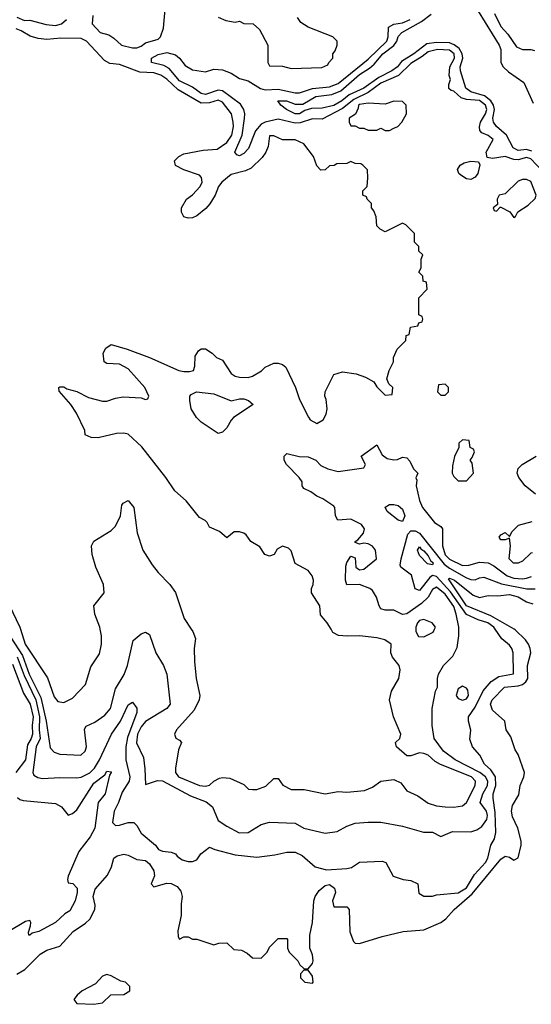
# Model space of a CAD drawing. Header units: inches. Extents: x 2671394 to 2765652, y 830470 to 955458.
# Tile 39 of 256: x 2702023 to 2704412, y 848247 to 852850. Entities that reach past the tile are written whole.
import ezdxf

# ---------------------------------------------------------------- set-up
doc = ezdxf.new("R2010")
doc.units = ezdxf.units.IN
doc.header["$MEASUREMENT"] = 0
doc.layers.add('C7804', color=7, linetype='Continuous')
doc.layers.add('C7805', color=7, linetype='Continuous')

msp = doc.modelspace()

# ---------------------------------------------------------------- linework, layer by layer
at = {"layer": 'C7804', "color": 2}
for points, elevation in [([(2701981.3, 849961.3), (2702036.9, 849876.9), (2702067.5, 849790), (2702121.2, 849681.2), (2702146.7, 849570), (2702165.7, 849445.7), (2702184.9, 849424.9), (2702210, 849415.5), (2702309.3, 849410.7), (2702329.2, 849430), (2702334.5, 849450), (2702326.3, 849533.7), (2702333.2, 849546.8), (2702373.8, 849566.2), (2702421.2, 849598.8), (2702446.6, 849630), (2702470, 849722), (2702511.5, 849788.5), (2702526, 849830), (2702552.7, 849947.3), (2702590, 849978.8), (2702610, 849986), (2702630, 849976), (2702658.8, 849890), (2702694.8, 849830), (2702710.5, 849790.5), (2702726, 849650), (2702710.4, 849629.6), (2702610, 849569.3), (2702590, 849543.7), (2702573.7, 849510), (2702568.9, 849468.9), (2702601, 849401), (2702607.9, 849347.9), (2702610, 849274), (2702666.7, 849293.3), (2702690, 849291.6), (2702820.9, 849220.9), (2702893.2, 849193.2), (2702923.1, 849170), (2702950, 849106.8), (2702990, 849079.1), (2703048.5, 849048.5), (2703090, 849050.6), (2703150, 849086.8), (2703190, 849098.8), (2703310, 849094), (2703350.5, 849070.5), (2703450, 849047.3), (2703505.6, 849054.4), (2703550, 849078.8), (2703590, 849094), (2703650, 849098.8), (2703710, 849098.8), (2703810, 849079.1), (2703908.4, 849051.6), (2703950, 849052), (2703990, 849032), (2704044.7, 849055.3), (2704130, 849052.7), (2704157.7, 849062.3), (2704181.4, 849078.6), (2704204.2, 849110), (2704207.7, 849130), (2704202.7, 849150), (2704173.3, 849190), (2704185.1, 849230), (2704206.8, 849270), (2704208.8, 849290), (2704198, 849310), (2704171.1, 849331.1), (2704056.2, 849390), (2704002, 849430), (2703958, 849490), (2703949.4, 849550), (2703949, 849630), (2703965.2, 849710), (2703973.2, 849730), (2703974, 849770), (2703979, 849790), (2704002, 849830), (2704046, 849874), (2704065.4, 849914.6), (2704073, 849970), (2704072.8, 850000)], 10), ([(2702010, 848387.5), (2702048, 848410), (2702119.1, 848480.9), (2702150, 848499.6), (2702210, 848518.4), (2702273.1, 848586.9), (2702330, 848625.5), (2702350, 848644.9), (2702374.7, 848690), (2702376.3, 848710), (2702366, 848750), (2702375.2, 848784.8), (2702432.6, 848850), (2702451.3, 848890), (2702462.7, 848930), (2702478.6, 848941.4), (2702510, 848947.9), (2702530, 848943.6), (2702570, 848924.2), (2702610, 848919), (2702630, 848903.6), (2702650.2, 848870), (2702652, 848847.9), (2702637.4, 848810), (2702650, 848795.3), (2702710, 848813.8), (2702730, 848811.1), (2702758.1, 848798.1), (2702775.9, 848775.9), (2702781.5, 848750), (2702776.7, 848716.7), (2702777.3, 848662.7), (2702761.6, 848590), (2702762.8, 848562.8), (2702770, 848552), (2702790, 848562), (2702810, 848562), (2702830, 848551.3), (2702850, 848551.3), (2702930, 848524.7), (2702952.7, 848532.7), (2702990, 848534), (2703023.6, 848503.6), (2703059.6, 848499.6), (2703085.4, 848485.4), (2703110, 848464.7), (2703150, 848462), (2703178, 848490), (2703190, 848514), (2703230, 848554), (2703270, 848554), (2703274, 848550), (2703274, 848510), (2703282, 848490), (2703322, 848450), (2703331.6, 848431.6), (2703350, 848414), (2703370, 848412), (2703390, 848438), (2703393, 848450), (2703390, 848478), (2703377.2, 848510), (2703377.2, 848570), (2703390.9, 848629.1), (2703396, 848730), (2703402, 848750), (2703421, 848778.9), (2703450, 848802.8), (2703470, 848806.7), (2703493.7, 848790), (2703497.6, 848770), (2703483.7, 848730), (2703490, 848702), (2703550, 848702), (2703562, 848690), (2703565.4, 848585.4), (2703581, 848541), (2703590, 848532), (2703610, 848531.3), (2703716, 848564), (2703813.1, 848586.9), (2703910, 848594.3), (2703989.5, 848630), (2704013.4, 848646.6), (2704051.1, 848690), (2704136.2, 848763.8), (2704270, 848925.3), (2704290, 848939.1), (2704310, 848934.8), (2704330, 848920.7), (2704350, 848931.3), (2704364.5, 848990), (2704364.5, 849010), (2704349.4, 849070), (2704323.8, 849123.8), (2704318.9, 849150), (2704324.4, 849175.6), (2704354.2, 849225.8), (2704359.8, 849270), (2704377.3, 849310), (2704379.8, 849330), (2704350, 849414), (2704335.9, 849435.9), (2704316.6, 849496.6), (2704294, 849530), (2704288.7, 849570), (2704230, 849621.2), (2704220.7, 849650), (2704229.5, 849670), (2704286.6, 849730), (2704350, 849735.2), (2704370, 849741.8), (2704385.6, 849754.4), (2704395.1, 849770), (2704394.2, 849830), (2704409.6, 849890), (2704407, 849910), (2704399.3, 849930), (2704384.5, 849950), (2704337.2, 849997.2), (2704332.3, 850000)], 2), ([(2702011.4, 849871.4), (2702044.4, 849784.4), (2702097.9, 849670), (2702116, 849590), (2702113.9, 849530), (2702118.2, 849490), (2702100.7, 849450), (2702084, 849330), (2702090, 849318), (2702107.5, 849307.5), (2702130, 849302.8), (2702210, 849307.3), (2702290, 849304.9), (2702310, 849308), (2702350, 849328.8), (2702372.4, 849350), (2702395.4, 849390), (2702451.2, 849510), (2702493.6, 849570), (2702530, 849646.8), (2702550, 849658.8), (2702570, 849631.3), (2702570.3, 849610.3), (2702526.7, 849493.3), (2702519.2, 849450), (2702519.2, 849390), (2702537, 849310), (2702534, 849290), (2702501.4, 849238.6), (2702484.4, 849190), (2702463.8, 849150), (2702456, 849096), (2702470, 849082.8), (2702490, 849084), (2702530, 849096), (2702556, 849096), (2702570, 849082), (2702590, 849046.8), (2702658, 848990), (2702671, 848971), (2702690, 848962), (2702730, 848958), (2702750, 848951), (2702758.8, 848938.8), (2702782, 848922), (2702810, 848914), (2702830, 848914.8), (2702850, 848922.8), (2702869.4, 848950.6), (2702910, 848982), (2702934, 848970), (2703030, 848944.9), (2703130, 848934), (2703215.1, 848944.9), (2703270, 848957.3), (2703310, 848958.8), (2703342.5, 848942.5), (2703402, 848890), (2703455.3, 848875.3), (2703550, 848881), (2703572.9, 848887.1), (2703610, 848911), (2703715.3, 848915.3), (2703732, 848910), (2703766.4, 848846.4), (2703814, 848830), (2703850, 848826), (2703882, 848810), (2703886, 848766), (2703910, 848752), (2703950, 848752), (2703970, 848758), (2704070, 848767.7), (2704110, 848791), (2704146.3, 848853.7), (2704198.4, 848910), (2704209.5, 848930), (2704222.9, 848990), (2704239.5, 849020.5), (2704246.3, 849050), (2704243, 849143), (2704234.5, 849210), (2704234.5, 849230), (2704246.2, 849270), (2704244.4, 849310), (2704222.9, 849342.9), (2704192.7, 849370), (2704171.7, 849411.7), (2704137.2, 849450), (2704125.6, 849485.6), (2704129.1, 849529.1), (2704119.3, 849570), (2704119.3, 849590), (2704150, 849636.3), (2704187.1, 849712.9), (2704224.4, 849755.6), (2704260.7, 849779.3), (2704328.9, 849791.1), (2704327, 849890), (2704320.9, 849910), (2704310, 849925.2), (2704274.9, 849954.9), (2704243.8, 850000)], 6), ([(2702027.4, 850000), (2702048.5, 849930), (2702153.2, 849773.2), (2702183.5, 849683.5), (2702202, 849662), (2702230, 849658), (2702270, 849678), (2702330, 849742), (2702355.5, 849824.5), (2702395.5, 849884.5), (2702405.2, 849930), (2702405.2, 849970), (2702399.2, 850000)], 14), ([(2702824.4, 850000), (2702831, 849990), (2702843.6, 849956.4), (2702838, 849910), (2702838.8, 849850), (2702847.3, 849770), (2702864.9, 849690), (2702861.6, 849670), (2702838.6, 849621.4), (2702756, 849530), (2702746, 849510), (2702751.6, 849491.6), (2702770, 849482), (2702778, 849470), (2702764, 849436), (2702751, 849350), (2702751, 849330), (2702764.7, 849310), (2702862, 849270), (2702890, 849266), (2702910, 849271.3), (2702929.3, 849290.7), (2702956.5, 849303.5), (2702970, 849306.8), (2703004.7, 849304.7), (2703070, 849274), (2703092, 849252), (2703110, 849251.3), (2703130, 849251.3), (2703172.9, 849267.1), (2703210, 849302), (2703230, 849302), (2703251.6, 849271.6), (2703290, 849251.3), (2703350.9, 849250.9), (2703450, 849231.3), (2703510, 849241), (2703550, 849238), (2703633.6, 849246.4), (2703670, 849262), (2703709.3, 849290.7), (2703770, 849298), (2703802, 849282), (2703830, 849244.7), (2703882, 849222), (2703930, 849186.7), (2703970, 849174.4), (2704009.5, 849170.5), (2704050, 849168.7), (2704090, 849174.9), (2704110, 849190.8), (2704149.4, 849270), (2704151.8, 849290), (2704132, 849310), (2703987.5, 849367.5), (2703962.3, 849382.3), (2703930.8, 849410.8), (2703910, 849419.6), (2703890, 849422.9), (2703850, 849409), (2703830, 849409), (2703782, 849450), (2703778, 849470), (2703798, 849490), (2703802, 849510), (2703769, 849590), (2703749.2, 849670), (2703759.3, 849710), (2703794, 849770), (2703799.5, 849810), (2703795.1, 849830), (2703764, 849870), (2703755.3, 849890), (2703758, 849930), (2703728, 849950), (2703690, 849959.5), (2703609.5, 849969.5), (2703552.5, 849967.5), (2703511.5, 849971.5), (2703485.3, 849985.3), (2703476.7, 850000)], 14), ([(2703873.2, 850000), (2703873.4, 849990), (2703885.8, 849965.8), (2703910, 849964), (2703954.2, 849985.8), (2703960, 850000)], 14), ([(2701990, 849837.3), (2702041, 849701), (2702072.2, 849650), (2702086, 849590), (2702080.8, 849550), (2702082.6, 849510), (2702077, 849490), (2702059.5, 849460.5), (2702050.2, 849390), (2702006, 849330)], 2), ([(2702013.5, 849213.5), (2702023.7, 849203.7), (2702038.8, 849198.8), (2702190, 849184.9), (2702218.8, 849170), (2702250, 849131.3), (2702270, 849138.8), (2702290, 849156), (2702370, 849280.5), (2702420.2, 849319.8), (2702430, 849336), (2702450, 849334), (2702451, 849330), (2702442, 849318), (2702423, 849230), (2702390.3, 849189.7), (2702373.7, 849070), (2702352.2, 849030), (2702299, 848961), (2702250, 848846), (2702246, 848830), (2702250, 848814), (2702271.6, 848811.6), (2702292, 848790), (2702292, 848770), (2702282, 848730), (2702256.9, 848683.1), (2702234, 848670), (2702191, 848629), (2702112.1, 848587.9), (2702081.4, 848578.6), (2702070, 848569.3), (2702066, 848570), (2702064, 848584), (2702074, 848614), (2702075.3, 848630), (2702070, 848638), (2702050, 848634), (2701970, 848585.1)], 2)]:
    msp.add_lwpolyline(points, dxfattribs=dict(at, elevation=elevation))
for points, elevation in [([(2704090, 849734), (2704070, 849722), (2704060.7, 849690), (2704070, 849676), (2704090, 849668.2), (2704110, 849674.8), (2704118.4, 849690), (2704115.6, 849715.6), (2704110, 849724)], 10), ([(2703370, 848406), (2703350, 848406), (2703334, 848390), (2703334, 848370), (2703354, 848350), (2703390, 848346), (2703393.2, 848350), (2703390, 848378)], 2), ([(2702430, 848386), (2702410, 848378), (2702377.1, 848342.9), (2702314.8, 848310), (2702291, 848290), (2702276, 848270), (2702290, 848251.3), (2702370, 848246.8), (2702410, 848254), (2702448.4, 848291.6), (2702510, 848292), (2702538, 848310), (2702538, 848330), (2702518, 848350), (2702495.3, 848355.3), (2702450, 848379.5)], 2)]:
    msp.add_lwpolyline(points, close=True, dxfattribs=dict(at, elevation=elevation))
at = {"layer": 'C7805', "color": 2}
for points, elevation in [([(2702364.7, 852870), (2702361, 852830), (2702398.8, 852790), (2702438.7, 852778.7), (2702463.1, 852763.1), (2702498, 852730), (2702550, 852718.8), (2702570, 852718.8), (2702590, 852726), (2702610, 852741), (2702670, 852758.8), (2702681.2, 852770), (2702694, 852810), (2702701.7, 852898.3)], 14), ([(2704414.9, 852234.9), (2704390, 852242.2), (2704350, 852238.7), (2704326.6, 852250), (2704295.4, 852310), (2704249.7, 852350), (2704234.8, 852370), (2704232.8, 852390), (2704239.4, 852430), (2704235, 852450), (2704222.8, 852470), (2704193.4, 852493.4), (2704130, 852511.9), (2704106.4, 852530), (2704081.8, 852610), (2704079.8, 852630), (2704091.9, 852670), (2704089, 852690), (2704074.8, 852714.8), (2704051.9, 852731.9), (2704030, 852741.1), (2703970, 852743.2), (2703923.8, 852736.2), (2703864.2, 852690), (2703806.4, 852653.6), (2703787, 852630), (2703761.3, 852610), (2703699.8, 852580.2), (2703630, 852529.8), (2703560.9, 852499.1), (2703527.7, 852470), (2703490, 852447.8), (2703436.2, 852436.2), (2703385.5, 852434.5), (2703354.9, 852425.1), (2703330, 852409.7), (2703310, 852409.7), (2703269, 852430), (2703242, 852450), (2703228, 852470), (2703269.6, 852470.4), (2703310, 852455.5), (2703345.4, 852454.6), (2703406, 852490), (2703480.1, 852499.9), (2703522.2, 852517.8), (2703610, 852593.6), (2703657, 852623), (2703678.6, 852641.4), (2703718.3, 852690), (2703770.8, 852729.2), (2703784.4, 852750), (2703790, 852770.5), (2703807.3, 852790), (2703899.4, 852840.6), (2703944.6, 852875.4)], 6), ([(2704163.1, 852890), (2704261.5, 852730), (2704268.9, 852710), (2704270.3, 852650), (2704280.3, 852630), (2704305.2, 852605.2), (2704376.3, 852556.3), (2704420, 852460)], 6), ([(2704239.3, 852879.3), (2704270, 852818), (2704302, 852782), (2704343.5, 852723.5), (2704370, 852711), (2704410, 852710.8), (2704426.4, 852706.4)], 10), ([(2702010, 852861), (2702046.4, 852846.4), (2702070, 852847.3), (2702147.2, 852827.2), (2702190, 852823), (2702218, 852830), (2702242, 852850)], 14), ([(2704462.8, 852142.8), (2704410, 852199.3), (2704390, 852205.3), (2704350, 852194.4), (2704330, 852196.1), (2704290, 852209.7), (2704230, 852200.7), (2704205.6, 852205.6), (2704201.2, 852230), (2704233.2, 852290), (2704210, 852309), (2704181.2, 852321.2), (2704172.1, 852332.1), (2704169.3, 852349.3), (2704174, 852370), (2704198.3, 852410), (2704204, 852430), (2704197.3, 852450), (2704170, 852472.2), (2704110, 852476.4), (2704084.7, 852484.7), (2704050, 852515.3), (2704038, 852518), (2704027.3, 852527.3), (2704027.3, 852547.3), (2704035.3, 852570), (2704029, 852589), (2704031.3, 852630), (2704053.1, 852670), (2704052, 852690), (2704030, 852706.6), (2703974, 852710), (2703930, 852699.8), (2703903.1, 852676.9), (2703850, 852645.3), (2703791.7, 852588.3), (2703710, 852553.6), (2703650.1, 852509.9), (2703583.5, 852476.5), (2703530, 852433.8), (2703435.2, 852384.8), (2703390, 852386.2), (2703332.4, 852367.6), (2703310, 852366.2), (2703230, 852384.4), (2703170, 852371.3), (2703150, 852361.7), (2703123.6, 852330), (2703091.8, 852248.2), (2703070, 852224.2), (2703050, 852214), (2703037.5, 852217.5), (2703027.3, 852230), (2703061.4, 852310), (2703072.5, 852387.5), (2703074.8, 852410), (2703070, 852429.2), (2703054.5, 852454.5), (2702970, 852516.8), (2702950, 852520.3), (2702890, 852500.3), (2702870, 852505), (2702830, 852534.7), (2702770, 852564.2), (2702721.6, 852621.6), (2702695.9, 852635.9), (2702638, 852650), (2702638, 852658), (2702639, 852670), (2702670, 852686.4), (2702710, 852696), (2702750, 852684.9), (2702770, 852670.4), (2702796.3, 852636.3), (2702830, 852615.5), (2702890, 852606.5), (2702930, 852618.7), (2702970, 852615.3), (2703010, 852599.5), (2703050, 852575.3), (2703090, 852563.7), (2703148.3, 852528.3), (2703170, 852522), (2703230, 852524.7), (2703310, 852507.2), (2703330, 852507.1), (2703390, 852528.2), (2703470, 852535.6), (2703510, 852551.2), (2703650, 852665.3), (2703737.3, 852750), (2703743.5, 852770), (2703744.7, 852815.3), (2703770, 852828.7), (2703810, 852834.9), (2703846.6, 852850)], 10), ([(2702950, 852862), (2702985.4, 852845.4), (2703030, 852838), (2703050, 852842), (2703070, 852832), (2703114, 852830), (2703143.6, 852803.6), (2703182, 852730), (2703182, 852650), (2703190, 852634), (2703250, 852632), (2703290, 852622), (2703434.6, 852625.4), (2703462, 852638), (2703466, 852650), (2703486, 852670), (2703486, 852690), (2703496.4, 852703.6), (2703506, 852730), (2703506, 852750), (2703486, 852770), (2703370, 852815.3), (2703336.4, 852836.4), (2703320.4, 852860.4)], 14), ([(2703476.7, 850000), (2703459.3, 850030), (2703427.2, 850067.2), (2703425.2, 850110), (2703385.2, 850170), (2703385.2, 850190), (2703394, 850210), (2703395.3, 850230), (2703388.7, 850250), (2703370, 850275.3), (2703310, 850308), (2703290, 850366), (2703279, 850379), (2703250, 850388), (2703225.4, 850374.6), (2703211.1, 850348.9), (2703190, 850342), (2703168, 850350), (2703144.7, 850384.7), (2703102, 850410), (2703081.2, 850441.2), (2703070, 850449), (2703050, 850455.3), (2703024.7, 850455.3), (2702990, 850428), (2702956.4, 850456.4), (2702910, 850478), (2702899, 850499), (2702888.9, 850508.9), (2702862, 850522), (2702800.2, 850600.2), (2702747.6, 850647.6), (2702706, 850710), (2702592.8, 850852.8), (2702530, 850912.7), (2702510, 850917.2), (2702474.6, 850914.6), (2702390, 850895.3), (2702356.4, 850896.4), (2702328.9, 850908.9), (2702328, 850930), (2702288, 851010), (2702262, 851050), (2702207.3, 851112.7), (2702206, 851130), (2702210, 851134), (2702230, 851134), (2702243.6, 851123.6), (2702290, 851111), (2702343.8, 851083.8), (2702410, 851066.8), (2702430, 851066.8), (2702470, 851080.7), (2702506, 851086), (2702590, 851082), (2702610, 851074), (2702622, 851078), (2702626, 851090), (2702608, 851130), (2702530, 851217.2), (2702490, 851239.3), (2702430, 851242), (2702418, 851250), (2702413.2, 851290), (2702425.6, 851314.4), (2702450, 851330.7), (2702524.7, 851310), (2702630, 851270.4), (2702766.8, 851210), (2702790, 851205.3), (2702815.6, 851204.4), (2702835.3, 851210), (2702841.2, 851230), (2702842.7, 851277.3), (2702858, 851302), (2702870, 851311.3), (2702890.7, 851310.7), (2702922, 851290), (2702942, 851270), (2702970, 851258), (2703010, 851196), (2703030, 851182.8), (2703050, 851178.8), (2703090, 851177.3), (2703110, 851184), (2703151.7, 851208.3), (2703170, 851226), (2703210, 851244.7), (2703230, 851244.7), (2703250, 851238), (2703265.4, 851225.4), (2703311.3, 851130), (2703330, 851074), (2703371.1, 850991.1), (2703379.6, 850979.6), (2703410, 850962), (2703440.4, 850979.6), (2703454.6, 851005.4), (2703459, 851030), (2703454.6, 851074.6), (2703448, 851090), (2703448.7, 851110), (2703489.3, 851190.7), (2703530, 851202.8), (2703594, 851194), (2703638, 851178), (2703676, 851156), (2703690, 851134), (2703730, 851094), (2703762, 851098), (2703766, 851130), (2703747.3, 851147.3), (2703738, 851170), (2703749, 851210), (2703768.7, 851250), (2703768.9, 851271.1), (2703786, 851310), (2703826, 851350), (2703827.3, 851372.7), (2703842, 851378), (2703847.3, 851412.7), (2703882, 851418), (2703887.3, 851432.7), (2703902, 851438), (2703906, 851450), (2703902, 851462), (2703886, 851470), (2703886, 851550), (2703926, 851590), (2703922, 851622), (2703907.3, 851627.3), (2703906, 851650), (2703886, 851670), (2703898, 851690), (2703898, 851730), (2703906, 851750), (2703887.3, 851767.3), (2703886, 851790), (2703866, 851810), (2703866, 851850), (2703826, 851890), (2703810, 851898), (2703730, 851858), (2703706, 851870), (2703690, 851886), (2703687.3, 851927.3), (2703676.4, 851956.4), (2703666, 851970), (2703666, 851990), (2703646, 852010), (2703642, 852022), (2703626, 852030), (2703626, 852050), (2703646, 852070), (2703648, 852110), (2703647.3, 852147.3), (2703626, 852170), (2703616.4, 852176.4), (2703590, 852178), (2703570, 852186), (2703550, 852178), (2703503.6, 852176.4), (2703491.6, 852168.4), (2703470, 852166), (2703450, 852148), (2703430, 852146), (2703410, 852166), (2703395.3, 852210), (2703350, 852269), (2703310, 852288.7), (2703250, 852288), (2703210, 852306), (2703190, 852306), (2703183.6, 852256.4), (2703172, 852230), (2703154.8, 852205.2), (2703104, 852156), (2703076.8, 852143.2), (2703010, 852125.2), (2702966.8, 852090), (2702950.8, 852070), (2702936, 852030), (2702910.5, 851989.5), (2702892.7, 851967.3), (2702850, 851933.2), (2702830, 851924), (2702810, 851922), (2702790, 851928), (2702778, 851950), (2702778, 851970), (2702802, 852010), (2702830, 852031), (2702865.2, 852070), (2702875.1, 852090), (2702872, 852112), (2702863.1, 852123.1), (2702790, 852148), (2702750, 852168), (2702746, 852190), (2702766, 852210), (2702790, 852222), (2702880.2, 852239.8), (2702944.5, 852244.5), (2702990, 852276.3), (2703013, 852310), (2703021.6, 852350), (2703020.7, 852370), (2703012.3, 852410), (2702970, 852463.7), (2702950, 852473), (2702910, 852460.5), (2702870, 852459.6), (2702762.4, 852522.4), (2702710, 852571.3), (2702682.7, 852590), (2702650, 852600.5), (2702584.4, 852604.4), (2702490, 852639.7), (2702444.7, 852644.7), (2702419.3, 852659.3), (2702335.1, 852750), (2702310, 852762), (2702216.1, 852763.9), (2702150, 852757.6), (2702110, 852761.2), (2702072.9, 852772.9), (2702030, 852798), (2702007.3, 852807.3)], 14), ([(2704072.8, 850000), (2704072.8, 850010), (2704061.7, 850070), (2704050, 850106), (2704010, 850163.6), (2703970, 850196.2), (2703950, 850186), (2703930.3, 850149.7), (2703899.1, 850120.9), (2703830, 850072.3), (2703810, 850069.2), (2703770, 850089.2), (2703730, 850089.2), (2703710, 850095.3), (2703701.2, 850110), (2703689.3, 850150), (2703670, 850182), (2703658, 850190), (2703610, 850209.2), (2703550, 850208), (2703544, 850230), (2703545.6, 850294.4), (2703550, 850312), (2703570, 850342), (2703590, 850334), (2703592, 850290), (2703610, 850278), (2703630, 850281), (2703688.7, 850330), (2703684, 850370), (2703670, 850388.7), (2703650, 850399), (2703630, 850402), (2703610, 850398), (2703590, 850406), (2703589, 850410), (2703602, 850418), (2703629, 850450), (2703632.7, 850470), (2703619, 850490), (2703570, 850514), (2703508, 850510), (2703498, 850530), (2703494, 850570), (2703490, 850575.3), (2703438, 850610), (2703410, 850622), (2703383.1, 850643.1), (2703350, 850658), (2703342, 850670), (2703342, 850690), (2703328.7, 850710), (2703268.7, 850770), (2703258, 850790), (2703258, 850810), (2703270, 850822), (2703327.5, 850807.5), (2703370, 850805.5), (2703406, 850790), (2703430, 850766), (2703462, 850750), (2703510, 850738), (2703630, 850754), (2703638, 850770), (2703618, 850810), (2703690, 850862), (2703715.8, 850815.8), (2703739, 850799), (2703770, 850792.7), (2703786.6, 850793.4), (2703810, 850804.7), (2703830, 850802), (2703845.4, 850785.4), (2703862, 850750), (2703882, 850730), (2703872.7, 850707.3), (2703876.9, 850696.9), (2703874.8, 850670), (2703890, 850602), (2703904, 850570), (2703959.5, 850499.5), (2703990, 850480.7), (2703998, 850470), (2703997.6, 850390), (2704010, 850348.5), (2704030, 850327.6), (2704090, 850298.7), (2704120.5, 850299.5), (2704170, 850313.4), (2704210.5, 850310.5), (2704236.7, 850296.7), (2704299.1, 850250), (2704330, 850239.5), (2704370, 850236.4), (2704390, 850238.4), (2704412.7, 850247.3)], 10), ([(2704431.3, 850631.3), (2704382.7, 850670), (2704353.2, 850710), (2704345.2, 850730), (2704350, 850751.3), (2704369.4, 850770.6), (2704435.3, 850810)], 10), ([(2702399.2, 850000), (2702397.2, 850010), (2702374, 850070), (2702369, 850110), (2702418, 850170), (2702415.3, 850210), (2702378, 850290), (2702362, 850350), (2702358, 850390), (2702370, 850412), (2702450, 850462), (2702470, 850482), (2702494, 850530), (2702500.4, 850579.6), (2702506, 850590), (2702530, 850602), (2702556, 850570), (2702571.6, 850451.6), (2702598, 850370), (2702641.4, 850301.4), (2702670, 850264.7), (2702724.7, 850210), (2702750, 850172), (2702790.9, 850050.9), (2702824.4, 850000)], 14), ([(2704418, 850358), (2704410, 850355.3), (2704370, 850319), (2704350, 850309), (2704329.4, 850309.4), (2704309, 850330), (2704314, 850390), (2704310, 850426), (2704290, 850418), (2704270, 850418), (2704262, 850430), (2704270, 850442), (2704290, 850452), (2704310, 850434), (2704323.1, 850456.9), (2704352.7, 850487.3), (2704415.5, 850504.5)], 10), ([(2704243.8, 850000), (2704236.9, 850010), (2704209.2, 850030), (2704163.6, 850043.6), (2704110, 850069.7), (2704034.8, 850174.8), (2703970, 850246.2), (2703950, 850250.7), (2703937.7, 850242.3), (2703890, 850182), (2703869.6, 850189.6), (2703853, 850253), (2703802, 850290), (2703800.2, 850300.2), (2703803.7, 850330), (2703835.1, 850444.9), (2703850, 850460.7), (2703870, 850460.3), (2703890, 850448.9), (2704004.6, 850304.6), (2704030, 850285), (2704110, 850240.3), (2704130, 850232), (2704149.6, 850230.4), (2704170, 850240.4), (2704190, 850243.1), (2704272.1, 850212.1), (2704391.2, 850188.8), (2704430, 850188.4)], 6), ([(2704332.3, 850000), (2704223.6, 850063.6), (2704110, 850109.8), (2704024.7, 850235.3), (2704030, 850239.1), (2704053, 850230), (2704140.2, 850160.2), (2704170, 850148.2), (2704210, 850158), (2704256.1, 850156.1), (2704310, 850163.1), (2704350, 850151.7), (2704390, 850128.2), (2704418.9, 850118.9)], 2), ([(2701974, 850114), (2702024.4, 850010), (2702027.4, 850000)], 14), ([(2703960, 850000), (2703964, 850010), (2703948.7, 850030), (2703910, 850046), (2703890, 850040.9), (2703880.5, 850030), (2703873, 850010), (2703873.2, 850000)], 14)]:
    msp.add_lwpolyline(points, dxfattribs=dict(at, elevation=elevation))
for points, elevation in [([(2703770, 852468.7), (2703730, 852455.3), (2703650, 852459), (2703610, 852452.6), (2703605.5, 852450), (2703604, 852436), (2703591.3, 852408.7), (2703562, 852390), (2703562, 852370), (2703570, 852354), (2703590, 852354), (2703610, 852342), (2703630, 852342), (2703650, 852334), (2703690, 852334), (2703710, 852342), (2703730, 852332), (2703750, 852332), (2703770, 852342), (2703788.9, 852351.1), (2703808, 852370), (2703828.7, 852410), (2703828, 852450), (2703810, 852468)], 14), ([(2704130, 852102.7), (2704110, 852106), (2704082.5, 852122.5), (2704074, 852130), (2704068, 852150), (2704079, 852170), (2704098.9, 852181.1), (2704130, 852188), (2704165.4, 852185.4), (2704171, 852171), (2704162, 852130), (2704150, 852113.2)], 10), ([(2704390, 852102), (2704370, 852102), (2704350, 852095.3), (2704290, 852035.3), (2704262, 852030), (2704252, 852010), (2704254, 851986), (2704234, 851970), (2704238, 851958), (2704250, 851954), (2704266, 851974), (2704270, 851974), (2704311.1, 851951.1), (2704330, 851924.7), (2704338, 851930), (2704348.9, 851951.1), (2704398, 851982), (2704430, 852014), (2704435.3, 852030), (2704410, 852094)], 14), ([(2704010, 851146), (2703978, 851142), (2703974, 851110), (2703990, 851094), (2704010, 851094), (2704026, 851110), (2704026, 851130)], 14), ([(2703010, 851067.3), (2703050, 851078), (2703070, 851078), (2703092, 851070), (2703114, 851050), (2703022, 850990), (2703010, 850978), (2702990, 850942), (2702970, 850922), (2702950, 850915.3), (2702870, 850968.7), (2702848.7, 850990), (2702824, 851030), (2702818, 851070), (2702818, 851090), (2702823.1, 851096.9), (2702849.4, 851110.6), (2702930, 851100.4)], 10), ([(2704090, 850886), (2704074, 850870), (2704074, 850850), (2704052.7, 850807.3), (2704043.6, 850763.6), (2704042, 850730), (2704050, 850714), (2704070, 850694), (2704110, 850694), (2704142, 850730), (2704136.4, 850776.4), (2704126, 850790), (2704136.4, 850803.6), (2704146, 850830), (2704142, 850842), (2704126, 850850), (2704122, 850882)], 14), ([(2703810, 850504), (2703790, 850509.3), (2703739, 850550), (2703729.2, 850570.8), (2703750, 850582.8), (2703770, 850584), (2703790, 850578.8), (2703801, 850570), (2703810, 850561), (2703822, 850530)], 6), ([(2703950, 850301.2), (2703926.5, 850306.5), (2703890, 850345.2), (2703880.9, 850370), (2703890, 850386), (2703895.6, 850375.6), (2703910, 850367.3), (2703930, 850344), (2703941.1, 850321.1), (2703953.7, 850310)], 2)]:
    msp.add_lwpolyline(points, close=True, dxfattribs=dict(at, elevation=elevation))

doc.saveas('drawing.dxf')
